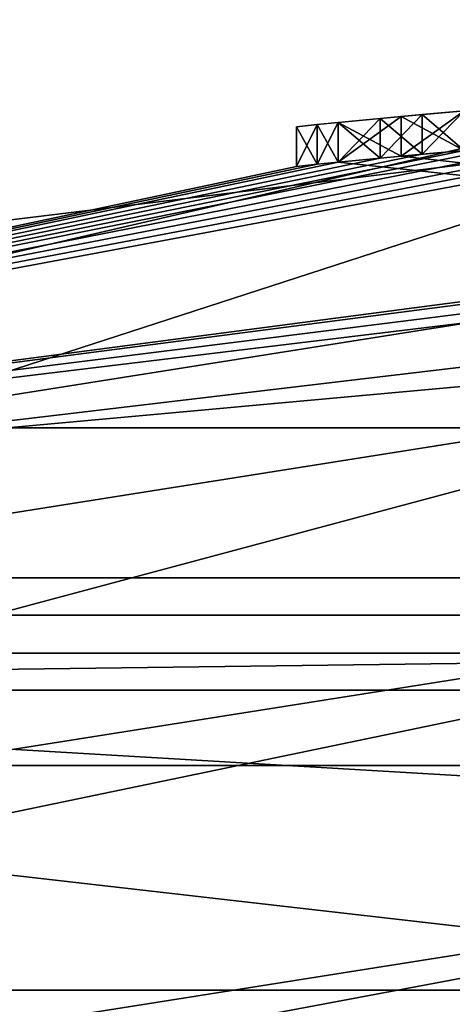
# Model space of a CAD drawing. Header units: millimetres. Extents: x -94 to 205, y -120 to 508.
# Tile 57 of 161: x -3.2 to -2.1, y 21.74 to 24.24. Entities that reach past the tile are written whole.
import ezdxf

# ---------------------------------------------------------------- set-up
doc = ezdxf.new("R2010")
doc.units = ezdxf.units.MM
doc.header["$LTSCALE"] = 65.185185
for name, color, linetype in [('1', 7, 'CONTINUOUS'), ('1265', 7, 'CONTINUOUS'), ('1272', 7, 'CONTINUOUS'), ('1273', 7, 'CONTINUOUS'), ('1286', 7, 'CONTINUOUS'), ('1287', 7, 'CONTINUOUS'), ('1288', 7, 'CONTINUOUS'), ('1289', 7, 'CONTINUOUS'), ('1290', 7, 'CONTINUOUS'), ('1294', 7, 'CONTINUOUS'), ('18', 7, 'CONTINUOUS'), ('2', 7, 'CONTINUOUS'), ('23', 7, 'CONTINUOUS'), ('24', 7, 'CONTINUOUS'), ('294', 7, 'CONTINUOUS'), ('296', 7, 'CONTINUOUS'), ('305', 7, 'CONTINUOUS'), ('344', 7, 'CONTINUOUS'), ('346', 7, 'CONTINUOUS'), ('520', 7, 'CONTINUOUS'), ('571', 7, 'CONTINUOUS'), ('572', 7, 'CONTINUOUS'), ('573', 7, 'CONTINUOUS'), ('574', 7, 'CONTINUOUS'), ('575', 7, 'CONTINUOUS'), ('576', 7, 'CONTINUOUS'), ('577', 7, 'CONTINUOUS'), ('583', 7, 'CONTINUOUS'), ('584', 7, 'CONTINUOUS'), ('585', 7, 'CONTINUOUS'), ('586', 7, 'CONTINUOUS'), ('6', 7, 'CONTINUOUS'), ('7', 7, 'CONTINUOUS'), ('953', 7, 'CONTINUOUS'), ('957', 7, 'CONTINUOUS')]:
    doc.layers.add(name, color=color, linetype=linetype)

msp = doc.modelspace()

# ---------------------------------------------------------------- linework, layer by layer
at = {"layer": '1', "linetype": 'CONTINUOUS'}
for points in [[(7.3857, 22.7302, -4.8), (-7.3857, 22.7302, -4.8), (7.3855, 22.7303, 29), (7.3857, 22.7302, -4.8)], [(7.3855, 22.7303, 29), (-7.3857, 22.7302, -4.8), (-7.3855, 22.7303, 29), (7.3855, 22.7303, 29)]]:
    msp.add_3dface(points, dxfattribs=at)
at = {"layer": '1265', "linetype": 'CONTINUOUS'}
for points in [[(7.54, 23.2058, 7), (-7.54, 23.2058, 7), (7.54, 23.2058, 6), (7.54, 23.2058, 7)], [(7.54, 23.2058, 6), (-7.54, 23.2058, 7), (-7.54, 23.2058, 6), (7.54, 23.2058, 6)]]:
    msp.add_3dface(points, dxfattribs=at)
at = {"layer": '1272', "linetype": 'CONTINUOUS'}
msp.add_3dface([(-48, 30, 6), (0, 27, 6), (-15.8701, 21.8435, 6), (-48, 30, 6)], dxfattribs=at)
at = {"layer": '1273', "linetype": 'CONTINUOUS'}
for points in [[(-48, 30, 7), (-7.54, 23.2058, 7), (48, 30, 7), (-48, 30, 7)], [(-7.54, 23.2058, 7), (7.54, 23.2058, 7), (48, 30, 7), (-7.54, 23.2058, 7)]]:
    msp.add_3dface(points, dxfattribs=at)
at = {"layer": '1286', "linetype": 'CONTINUOUS'}
for points in [[(-15.1649, 20.8726, 4), (0, 25.8, 4), (-15.1648, 20.8727, 6), (-15.1649, 20.8726, 4)], [(0, 25.8, 4), (0, 25.8, 6), (-15.1648, 20.8727, 6), (0, 25.8, 4)]]:
    msp.add_3dface(points, dxfattribs=at)
at = {"layer": '1287', "linetype": 'CONTINUOUS'}
for points in [[(0, 25.8, 4), (-15.1649, 20.8726, 4), (0, 24.4, 4), (0, 25.8, 4)], [(0, 24.4, 4), (-15.1649, 20.8726, 4), (-14.3419, 19.74, 4), (0, 24.4, 4)]]:
    msp.add_3dface(points, dxfattribs=at)
at = {"layer": '1288', "linetype": 'CONTINUOUS'}
for points in [[(0, 24.4, 4), (-14.3419, 19.74, 4), (0, 24.4, 2), (0, 24.4, 4)], [(0, 24.4, 2), (-14.3419, 19.74, 4), (-14.3419, 19.74, 2), (0, 24.4, 2)]]:
    msp.add_3dface(points, dxfattribs=at)
at = {"layer": '1289', "linetype": 'CONTINUOUS'}
for points in [[(0, 27, 2), (-14.3419, 19.74, 2), (-15.8703, 21.8434, 2), (0, 27, 2)], [(0, 24.4, 2), (-14.3419, 19.74, 2), (0, 27, 2), (0, 24.4, 2)]]:
    msp.add_3dface(points, dxfattribs=at)
at = {"layer": '1290', "linetype": 'CONTINUOUS'}
for points in [[(-15.8701, 21.8435, 6), (0, 27, 6), (-15.8703, 21.8434, 2), (-15.8701, 21.8435, 6)], [(0, 27, 6), (0, 27, 2), (-15.8703, 21.8434, 2), (0, 27, 6)]]:
    msp.add_3dface(points, dxfattribs=at)
at = {"layer": '1294', "linetype": 'CONTINUOUS'}
for points in [[(0, 25.8, 6), (-7.54, 23.2058, 6), (-15.1648, 20.8727, 6), (0, 25.8, 6)], [(7.54, 23.2058, 6), (-7.54, 23.2058, 6), (0, 25.8, 6), (7.54, 23.2058, 6)]]:
    msp.add_3dface(points, dxfattribs=at)
at = {"layer": '18', "linetype": 'CONTINUOUS'}
for points in [[(-7.3857, 22.7302, -4.8), (7.3857, 22.7302, -4.8), (-7.3238, 22.54, -5), (-7.3857, 22.7302, -4.8)], [(7.3857, 22.7302, -4.8), (7.3238, 22.54, -5), (-7.3238, 22.54, -5), (7.3857, 22.7302, -4.8)]]:
    msp.add_3dface(points, dxfattribs=at)
at = {"layer": '2', "linetype": 'CONTINUOUS'}
for points in [[(-7.3238, 22.54, -5), (7.3238, 22.54, -5), (6.7983, 20.9233, -5), (-7.3238, 22.54, -5)], [(-6.7983, 20.9233, -5), (-7.3238, 22.54, -5), (6.7983, 20.9233, -5), (-6.7983, 20.9233, -5)]]:
    msp.add_3dface(points, dxfattribs=at)
at = {"layer": '23', "linetype": 'CONTINUOUS'}
for points in [[(0, 23.8, 31), (7.3571, 22.6343, 31), (-7.3571, 22.6343, 31), (0, 23.8, 31)], [(-7.3571, 22.6343, 31), (7.3571, 22.6343, 31), (0, 22.2, 31), (-7.3571, 22.6343, 31)], [(-6.8626, 21.1127, 31), (-7.3571, 22.6343, 31), (0, 22.2, 31), (-6.8626, 21.1127, 31)]]:
    msp.add_3dface(points, dxfattribs=at)
at = {"layer": '24', "linetype": 'CONTINUOUS'}
for points in [[(0, 23.5, 71), (-7.2644, 22.349, 71), (7.2644, 22.349, 71), (0, 23.5, 71)], [(-7.2644, 22.349, 71), (-13.8172, 19.0088, 71), (7.2644, 22.349, 71), (-7.2644, 22.349, 71)], [(7.2644, 22.349, 71), (-13.8172, 19.0088, 71), (13.8172, 19.0088, 71), (7.2644, 22.349, 71)]]:
    msp.add_3dface(points, dxfattribs=at)
at = {"layer": '294', "linetype": 'CONTINUOUS'}
for points in [[(1.5426, 23.9504, 33.9896), (-7.4164, 22.8254, 31.2), (1.3298, 23.9631, 33.9375), (1.5426, 23.9504, 33.9896)], [(1.3298, 23.9631, 33.9375), (-7.4164, 22.8254, 31.2), (1.3298, 23.9631, 34.4583), (1.3298, 23.9631, 33.9375)], [(1.3298, 23.9631, 34.4583), (-7.4164, 22.8254, 31.2), (-1.3298, 23.9631, 33.8333), (1.3298, 23.9631, 34.4583)], [(-1.3298, 23.9631, 33.8333), (-7.4164, 22.8254, 31.2), (-1.4894, 23.9537, 33.8854), (-1.3298, 23.9631, 33.8333)], [(-1.4894, 23.9537, 33.8854), (-7.4164, 22.8254, 31.2), (-1.6489, 23.9433, 33.9375), (-1.4894, 23.9537, 33.8854)], [(1.7553, 23.9357, 34.0417), (-7.4164, 22.8254, 31.2), (1.5426, 23.9504, 33.9896), (1.7553, 23.9357, 34.0417)], [(-1.6489, 23.9433, 33.9375), (-7.4164, 22.8254, 31.2), (-1.8086, 23.9318, 34.0417), (-1.6489, 23.9433, 33.9375)], [(7.4164, 22.8254, 31.2), (-7.4164, 22.8254, 31.2), (1.7553, 23.9357, 34.0417), (7.4164, 22.8254, 31.2)], [(-1.8086, 23.9318, 34.0417), (-7.4164, 22.8254, 31.2), (-1.9681, 23.9192, 34.1458), (-1.8086, 23.9318, 34.0417)], [(-1.9681, 23.9192, 34.1458), (-7.4164, 22.8254, 31.2), (-2.0745, 23.9102, 34.3021), (-1.9681, 23.9192, 34.1458)], [(-2.0745, 23.9102, 34.3021), (-7.4164, 22.8254, 31.2), (-2.1809, 23.9007, 34.4583), (-2.0745, 23.9102, 34.3021)], [(-2.1809, 23.9007, 34.4583), (-7.4164, 22.8254, 31.2), (-2.2873, 23.8908, 34.6667), (-2.1809, 23.9007, 34.4583)], [(-2.3936, 23.8803, 40.9167), (7.4164, 22.8254, 70.5), (-2.2341, 23.8958, 41.177), (-2.3936, 23.8803, 40.9167)], [(-2.2873, 23.8908, 36.7499), (-2.3936, 23.8803, 36.5417), (-2.2341, 23.8958, 39.4064), (-2.2873, 23.8908, 36.7499)], [(-2.2341, 23.8958, 39.4064), (-2.3936, 23.8803, 36.5417), (-2.3936, 23.8803, 39.6667), (-2.2341, 23.8958, 39.4064)], [(-2.1809, 23.9007, 36.9583), (-2.2873, 23.8908, 36.7499), (-2.2341, 23.8958, 39.4064), (-2.1809, 23.9007, 36.9583)], [(-2.2341, 23.8958, 41.177), (7.4164, 22.8254, 70.5), (-2.0745, 23.9102, 41.4375), (-2.2341, 23.8958, 41.177)], [(-2.0745, 23.9102, 39.1458), (-2.1809, 23.9007, 36.9583), (-2.2341, 23.8958, 39.4064), (-2.0745, 23.9102, 39.1458)], [(-2.0745, 23.9102, 37.1145), (-2.1809, 23.9007, 36.9583), (-2.0745, 23.9102, 39.1458), (-2.0745, 23.9102, 37.1145)], [(-2.2873, 23.8908, 34.6667), (-7.4164, 22.8254, 31.2), (-2.3936, 23.8803, 34.875), (-2.2873, 23.8908, 34.6667)], [(-7.4164, 22.8254, 31.2), (7.4164, 22.8254, 70.5), (-2.3936, 23.8803, 40.9167), (-7.4164, 22.8254, 31.2)], [(-2.3936, 23.8803, 34.875), (-7.4164, 22.8254, 31.2), (-2.4468, 23.8749, 35.0834), (-2.3936, 23.8803, 34.875)], [(-2.3936, 23.8803, 40.9167), (-2.4468, 23.8749, 40.6041), (-7.4164, 22.8254, 31.2), (-2.3936, 23.8803, 40.9167)], [(-2.4468, 23.8749, 35.0834), (-7.4164, 22.8254, 31.2), (-2.5, 23.8694, 35.2917), (-2.4468, 23.8749, 35.0834)], [(-2.5, 23.8694, 40.2917), (-7.4164, 22.8254, 31.2), (-2.4468, 23.8749, 40.6041), (-2.5, 23.8694, 40.2917)], [(-2.5, 23.8694, 35.2917), (-7.4164, 22.8254, 31.2), (-2.5, 23.8694, 36.125), (-2.5, 23.8694, 35.2917)], [(-2.5, 23.8694, 36.125), (-7.4164, 22.8254, 31.2), (-2.5, 23.8694, 40.2917), (-2.5, 23.8694, 36.125)], [(-2.4468, 23.8749, 36.3333), (-2.5, 23.8694, 36.125), (-2.4468, 23.8749, 39.9792), (-2.4468, 23.8749, 36.3333)], [(-2.4468, 23.8749, 39.9792), (-2.5, 23.8694, 36.125), (-2.5, 23.8694, 40.2917), (-2.4468, 23.8749, 39.9792)], [(-2.3936, 23.8803, 36.5417), (-2.4468, 23.8749, 36.3333), (-2.3936, 23.8803, 39.6667), (-2.3936, 23.8803, 36.5417)], [(-2.3936, 23.8803, 39.6667), (-2.4468, 23.8749, 36.3333), (-2.4468, 23.8749, 39.9792), (-2.3936, 23.8803, 39.6667)], [(-7.4164, 22.8254, 70.5), (7.4164, 22.8254, 70.5), (-7.4164, 22.8254, 31.2), (-7.4164, 22.8254, 70.5)]]:
    msp.add_3dface(points, dxfattribs=at)
at = {"layer": '296', "linetype": 'CONTINUOUS'}
for points in [[(-7.4067, 20.7157, 68), (-6.7984, 20.9232, 31.2), (0, 22, 68), (-7.4067, 20.7157, 68)], [(-6.7984, 20.9232, 31.2), (6.7984, 20.9232, 31.2), (0, 22, 68), (-6.7984, 20.9232, 31.2)]]:
    msp.add_3dface(points, dxfattribs=at)
at = {"layer": '305', "linetype": 'CONTINUOUS'}
for points in [[(-7.2644, 22.349, 71), (0, 23.5, 71), (-7.4164, 22.8254, 70.5), (-7.2644, 22.349, 71)], [(0, 23.5, 71), (7.4164, 22.8254, 70.5), (-7.4164, 22.8254, 70.5), (0, 23.5, 71)]]:
    msp.add_3dface(points, dxfattribs=at)
at = {"layer": '344', "linetype": 'CONTINUOUS'}
for points in [[(-6.8626, 21.1127, 31), (0, 22.2, 31), (-6.7984, 20.9232, 31.2), (-6.8626, 21.1127, 31)], [(0, 22.2, 31), (6.7984, 20.9232, 31.2), (-6.7984, 20.9232, 31.2), (0, 22.2, 31)]]:
    msp.add_3dface(points, dxfattribs=at)
at = {"layer": '346', "linetype": 'CONTINUOUS'}
for points in [[(0, 23.8, 31), (-7.3571, 22.6343, 31), (-7.4164, 22.8254, 31.2), (0, 23.8, 31)], [(0, 23.8, 31), (-7.4164, 22.8254, 31.2), (7.4164, 22.8254, 31.2), (0, 23.8, 31)]]:
    msp.add_3dface(points, dxfattribs=at)
at = {"layer": '520', "color": 7, "linetype": 'CONTINUOUS', "true_color": 0x000000}
for points in [[(-2.3936, 23.9808, 40.9167), (-2.2341, 23.9962, 41.177), (-2.3936, 23.9808, 39.6667), (-2.3936, 23.9808, 40.9167)], [(-2.3936, 23.9808, 39.6667), (-2.2341, 23.9962, 41.177), (-2.2341, 23.9962, 39.4064), (-2.3936, 23.9808, 39.6667)], [(-2.2341, 23.9962, 41.177), (-2.0745, 24.0106, 41.4375), (-2.2341, 23.9962, 39.4064), (-2.2341, 23.9962, 41.177)], [(-2.2341, 23.9962, 39.4064), (-2.0745, 24.0106, 41.4375), (-2.0745, 24.0106, 39.1458), (-2.2341, 23.9962, 39.4064)], [(-2.5, 23.97, 40.2917), (-2.4468, 23.9755, 40.6041), (-2.4468, 23.9755, 39.9792), (-2.5, 23.97, 40.2917)], [(-2.4468, 23.9755, 40.6041), (-2.3936, 23.9808, 40.9167), (-2.4468, 23.9755, 39.9792), (-2.4468, 23.9755, 40.6041)], [(-2.4468, 23.9755, 39.9792), (-2.3936, 23.9808, 40.9167), (-2.3936, 23.9808, 39.6667), (-2.4468, 23.9755, 39.9792)]]:
    msp.add_3dface(points, dxfattribs=at)
at = {"layer": '571', "linetype": 'CONTINUOUS'}
for points in [[(-2.0745, 23.9102, 34.3021), (-2.1809, 23.9007, 34.4583), (-2.0745, 24.0105, 34.3021), (-2.0745, 23.9102, 34.3021)], [(-2.0745, 24.0105, 34.3021), (-2.1809, 23.9007, 34.4583), (-2.1809, 24.0011, 34.4583), (-2.0745, 24.0105, 34.3021)]]:
    msp.add_3dface(points, dxfattribs=at)
at = {"layer": '572', "linetype": 'CONTINUOUS'}
for points in [[(-2.1809, 23.9007, 34.4583), (-2.2873, 23.8908, 34.6667), (-2.1809, 24.0011, 34.4583), (-2.1809, 23.9007, 34.4583)], [(-2.1809, 24.0011, 34.4583), (-2.2873, 23.8908, 34.6667), (-2.2873, 23.9912, 34.6667), (-2.1809, 24.0011, 34.4583)], [(-2.2873, 23.8908, 34.6667), (-2.3936, 23.8803, 34.875), (-2.2873, 23.9912, 34.6667), (-2.2873, 23.8908, 34.6667)], [(-2.2873, 23.9912, 34.6667), (-2.3936, 23.8803, 34.875), (-2.3936, 23.9808, 34.875), (-2.2873, 23.9912, 34.6667)]]:
    msp.add_3dface(points, dxfattribs=at)
at = {"layer": '573', "linetype": 'CONTINUOUS'}
for points in [[(-2.4468, 23.8749, 35.0834), (-2.5, 23.8694, 35.2917), (-2.4468, 23.9755, 35.0834), (-2.4468, 23.8749, 35.0834)], [(-2.4468, 23.9755, 35.0834), (-2.5, 23.8694, 35.2917), (-2.5, 23.97, 35.2917), (-2.4468, 23.9755, 35.0834)], [(-2.3936, 23.8803, 34.875), (-2.4468, 23.8749, 35.0834), (-2.3936, 23.9808, 34.875), (-2.3936, 23.8803, 34.875)], [(-2.3936, 23.9808, 34.875), (-2.4468, 23.8749, 35.0834), (-2.4468, 23.9755, 35.0834), (-2.3936, 23.9808, 34.875)]]:
    msp.add_3dface(points, dxfattribs=at)
at = {"layer": '574', "linetype": 'CONTINUOUS'}
for points in [[(-2.5, 23.8694, 35.2917), (-2.5, 23.8694, 36.125), (-2.5, 23.97, 35.2917), (-2.5, 23.8694, 35.2917)], [(-2.5, 23.97, 35.2917), (-2.5, 23.8694, 36.125), (-2.5, 23.97, 36.125), (-2.5, 23.97, 35.2917)]]:
    msp.add_3dface(points, dxfattribs=at)
at = {"layer": '575', "linetype": 'CONTINUOUS'}
for points in [[(-2.5, 23.97, 36.125), (-2.4468, 23.8749, 36.3333), (-2.4468, 23.9755, 36.3333), (-2.5, 23.97, 36.125)], [(-2.5, 23.8694, 36.125), (-2.4468, 23.8749, 36.3333), (-2.5, 23.97, 36.125), (-2.5, 23.8694, 36.125)], [(-2.4468, 23.9755, 36.3333), (-2.3936, 23.8803, 36.5417), (-2.3936, 23.9808, 36.5417), (-2.4468, 23.9755, 36.3333)], [(-2.4468, 23.8749, 36.3333), (-2.3936, 23.8803, 36.5417), (-2.4468, 23.9755, 36.3333), (-2.4468, 23.8749, 36.3333)]]:
    msp.add_3dface(points, dxfattribs=at)
at = {"layer": '576', "linetype": 'CONTINUOUS'}
for points in [[(-2.2873, 23.9912, 36.7499), (-2.1809, 23.9007, 36.9583), (-2.1809, 24.0011, 36.9583), (-2.2873, 23.9912, 36.7499)], [(-2.3936, 23.9808, 36.5417), (-2.2873, 23.8908, 36.7499), (-2.2873, 23.9912, 36.7499), (-2.3936, 23.9808, 36.5417)], [(-2.3936, 23.8803, 36.5417), (-2.2873, 23.8908, 36.7499), (-2.3936, 23.9808, 36.5417), (-2.3936, 23.8803, 36.5417)], [(-2.2873, 23.8908, 36.7499), (-2.1809, 23.9007, 36.9583), (-2.2873, 23.9912, 36.7499), (-2.2873, 23.8908, 36.7499)]]:
    msp.add_3dface(points, dxfattribs=at)
at = {"layer": '577', "linetype": 'CONTINUOUS'}
for points in [[(-2.1809, 24.0011, 36.9583), (-2.0745, 23.9102, 37.1145), (-2.0745, 24.0105, 37.1145), (-2.1809, 24.0011, 36.9583)], [(-2.1809, 23.9007, 36.9583), (-2.0745, 23.9102, 37.1145), (-2.1809, 24.0011, 36.9583), (-2.1809, 23.9007, 36.9583)]]:
    msp.add_3dface(points, dxfattribs=at)
at = {"layer": '583', "linetype": 'CONTINUOUS'}
for points in [[(-2.2341, 23.8958, 39.4064), (-2.3936, 23.8803, 39.6667), (-2.2341, 23.9962, 39.4064), (-2.2341, 23.8958, 39.4064)], [(-2.3936, 23.8803, 39.6667), (-2.3936, 23.9808, 39.6667), (-2.2341, 23.9962, 39.4064), (-2.3936, 23.8803, 39.6667)], [(-2.0745, 23.9102, 39.1458), (-2.2341, 23.8958, 39.4064), (-2.0745, 24.0106, 39.1458), (-2.0745, 23.9102, 39.1458)], [(-2.2341, 23.8958, 39.4064), (-2.2341, 23.9962, 39.4064), (-2.0745, 24.0106, 39.1458), (-2.2341, 23.8958, 39.4064)]]:
    msp.add_3dface(points, dxfattribs=at)
at = {"layer": '584', "linetype": 'CONTINUOUS'}
for points in [[(-2.4468, 23.8749, 39.9792), (-2.5, 23.8694, 40.2917), (-2.4468, 23.9755, 39.9792), (-2.4468, 23.8749, 39.9792)], [(-2.5, 23.8694, 40.2917), (-2.5, 23.97, 40.2917), (-2.4468, 23.9755, 39.9792), (-2.5, 23.8694, 40.2917)], [(-2.3936, 23.8803, 39.6667), (-2.4468, 23.8749, 39.9792), (-2.3936, 23.9808, 39.6667), (-2.3936, 23.8803, 39.6667)], [(-2.4468, 23.8749, 39.9792), (-2.4468, 23.9755, 39.9792), (-2.3936, 23.9808, 39.6667), (-2.4468, 23.8749, 39.9792)]]:
    msp.add_3dface(points, dxfattribs=at)
at = {"layer": '585', "linetype": 'CONTINUOUS'}
for points in [[(-2.4468, 23.8749, 40.6041), (-2.4468, 23.9755, 40.6041), (-2.5, 23.97, 40.2917), (-2.4468, 23.8749, 40.6041)], [(-2.5, 23.8694, 40.2917), (-2.4468, 23.8749, 40.6041), (-2.5, 23.97, 40.2917), (-2.5, 23.8694, 40.2917)], [(-2.3936, 23.8803, 40.9167), (-2.3936, 23.9808, 40.9167), (-2.4468, 23.9755, 40.6041), (-2.3936, 23.8803, 40.9167)], [(-2.4468, 23.8749, 40.6041), (-2.3936, 23.8803, 40.9167), (-2.4468, 23.9755, 40.6041), (-2.4468, 23.8749, 40.6041)]]:
    msp.add_3dface(points, dxfattribs=at)
at = {"layer": '586', "linetype": 'CONTINUOUS'}
for points in [[(-2.2341, 23.8958, 41.177), (-2.2341, 23.9962, 41.177), (-2.3936, 23.9808, 40.9167), (-2.2341, 23.8958, 41.177)], [(-2.0745, 23.9102, 41.4375), (-2.0745, 24.0106, 41.4375), (-2.2341, 23.9962, 41.177), (-2.0745, 23.9102, 41.4375)], [(-2.2341, 23.8958, 41.177), (-2.0745, 23.9102, 41.4375), (-2.2341, 23.9962, 41.177), (-2.2341, 23.8958, 41.177)], [(-2.3936, 23.8803, 40.9167), (-2.2341, 23.8958, 41.177), (-2.3936, 23.9808, 40.9167), (-2.3936, 23.8803, 40.9167)]]:
    msp.add_3dface(points, dxfattribs=at)
at = {"layer": '6', "linetype": 'CONTINUOUS'}
for points in [[(0, 22.9, 30), (-7.0789, 21.7784, 30), (7.0789, 21.7784, 30), (0, 22.9, 30)], [(7.0789, 21.7784, 30), (-7.0789, 21.7784, 30), (-6.7983, 20.9233, 30), (7.0789, 21.7784, 30)], [(6.7983, 20.9233, 30), (7.0789, 21.7784, 30), (-6.7983, 20.9233, 30), (6.7983, 20.9233, 30)]]:
    msp.add_3dface(points, dxfattribs=at)
at = {"layer": '7', "linetype": 'CONTINUOUS'}
for points in [[(0, 23.6071, 29.7071), (-7.3855, 22.7303, 29), (-11.8036, 20.4444, 29.7071), (0, 23.6071, 29.7071)], [(0, 22.9, 30), (0, 23.6071, 29.7071), (-11.8036, 20.4444, 29.7071), (0, 22.9, 30)], [(7.3855, 22.7303, 29), (-7.3855, 22.7303, 29), (0, 23.6071, 29.7071), (7.3855, 22.7303, 29)], [(-7.0789, 21.7784, 30), (0, 22.9, 30), (-11.8036, 20.4444, 29.7071), (-7.0789, 21.7784, 30)]]:
    msp.add_3dface(points, dxfattribs=at)
at = {"layer": '953', "linetype": 'CONTINUOUS'}
for points in [[(-7.4067, 20.7157, 68), (0, 22, 68), (-13.5562, 16.9536, 68.7072), (-7.4067, 20.7157, 68)], [(-13.5562, 16.9536, 68.7072), (0, 22, 68), (0, 21.7071, 68.7071), (-13.5562, 16.9536, 68.7072)]]:
    msp.add_3dface(points, dxfattribs=at)
at = {"layer": '957', "linetype": 'CONTINUOUS'}
for points in [[(-2.1809, 24.0011, 34.4583), (-2.2873, 23.9912, 34.6667), (-2.1809, 24.0011, 36.9583), (-2.1809, 24.0011, 34.4583)], [(-2.2873, 23.9912, 34.6667), (-2.2873, 23.9912, 36.7499), (-2.1809, 24.0011, 36.9583), (-2.2873, 23.9912, 34.6667)], [(-2.0745, 24.0105, 34.3021), (-2.1809, 24.0011, 34.4583), (-2.0745, 24.0105, 37.1145), (-2.0745, 24.0105, 34.3021)], [(-2.1809, 24.0011, 34.4583), (-2.1809, 24.0011, 36.9583), (-2.0745, 24.0105, 37.1145), (-2.1809, 24.0011, 34.4583)], [(-2.4468, 23.9755, 35.0834), (-2.5, 23.97, 35.2917), (-2.4468, 23.9755, 36.3333), (-2.4468, 23.9755, 35.0834)], [(-2.5, 23.97, 35.2917), (-2.5, 23.97, 36.125), (-2.4468, 23.9755, 36.3333), (-2.5, 23.97, 35.2917)], [(-2.3936, 23.9808, 34.875), (-2.4468, 23.9755, 35.0834), (-2.3936, 23.9808, 36.5417), (-2.3936, 23.9808, 34.875)], [(-2.4468, 23.9755, 35.0834), (-2.4468, 23.9755, 36.3333), (-2.3936, 23.9808, 36.5417), (-2.4468, 23.9755, 35.0834)], [(-2.2873, 23.9912, 34.6667), (-2.3936, 23.9808, 34.875), (-2.2873, 23.9912, 36.7499), (-2.2873, 23.9912, 34.6667)], [(-2.3936, 23.9808, 34.875), (-2.3936, 23.9808, 36.5417), (-2.2873, 23.9912, 36.7499), (-2.3936, 23.9808, 34.875)]]:
    msp.add_3dface(points, dxfattribs=at)

doc.saveas('drawing.dxf')
